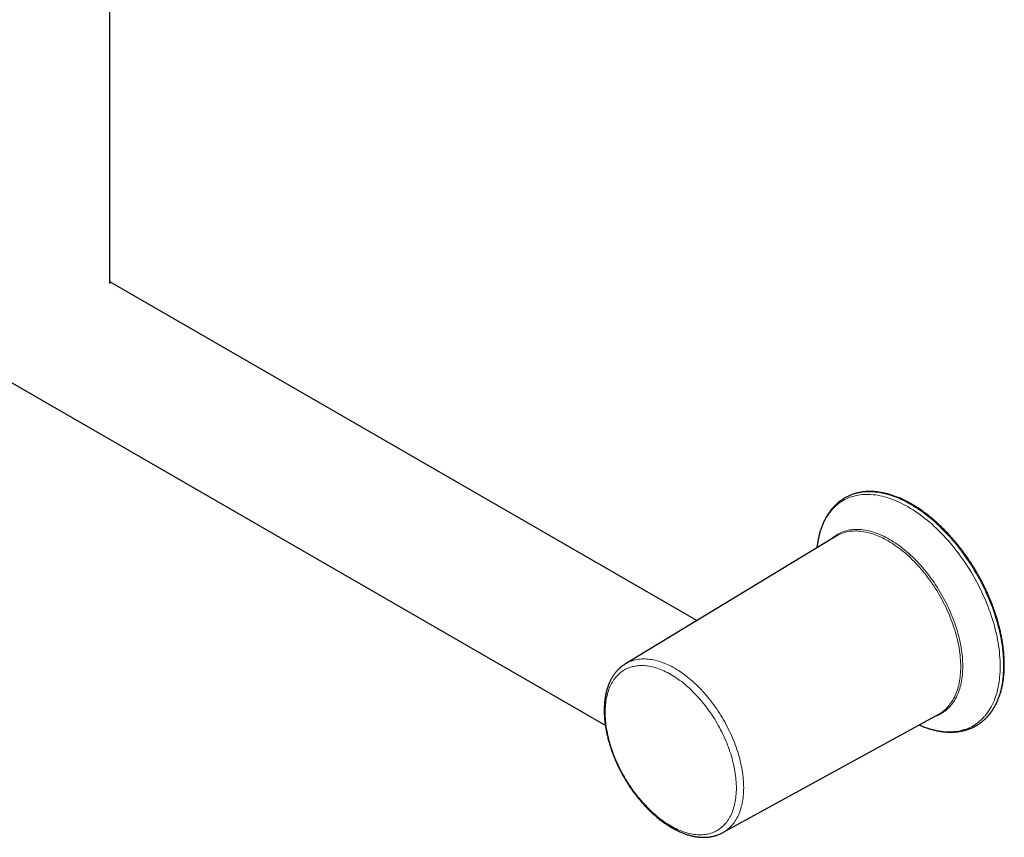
# Model space of a CAD drawing. Header units: millimetres. Extents: x 8 to 1465, y 12 to 1156.
# Tile 81 of 168: x 1263 to 1465, y 22 to 190. Entities that reach past the tile are written whole.
import ezdxf

# ---------------------------------------------------------------- set-up
doc = ezdxf.new("R2010")
doc.units = ezdxf.units.MM

msp = doc.modelspace()

# ---------------------------------------------------------------- linework, layer by layer
at = {"color": 7, "linetype": 'Continuous', "lineweight": 30}
for p, q in [((1281.48, 135.89), (1281.48, 214.69)), ((1138.02, 186.69), (1383.26, 45.12)), ((1402.03, 66.61), (1281.48, 136.21)), ((1432.7, 91.96), (1432.47, 91.83)), ((1430.66, 83.96), (1387.39, 57.74)), ((1407.41, 23.07), (1451.75, 47.42)), ((1407.41, 23.07), (1407.4, 23.07))]:
    msp.add_line(p, q, dxfattribs=at)
at = {"color": 252, "linetype": 'Continuous', "lineweight": 0, "flags": 128}
for points in [[(1465.06, 57.42), (1465.05, 58), (1465.03, 58.59), (1465, 59.19), (1464.96, 59.79), (1464.9, 60.39), (1464.83, 61.01), (1464.74, 61.62), (1464.64, 62.25), (1464.53, 62.87), (1464.41, 63.5), (1464.27, 64.14), (1464.13, 64.77), (1463.97, 65.41), (1463.79, 66.05), (1463.61, 66.7), (1463.41, 67.34), (1463.2, 67.99), (1462.98, 68.63), (1462.75, 69.28), (1462.5, 69.92), (1462.25, 70.57), (1461.98, 71.21), (1461.7, 71.85), (1461.41, 72.49), (1461.12, 73.12), (1460.81, 73.75), (1460.49, 74.38), (1460.16, 75), (1459.82, 75.62), (1459.47, 76.24), (1459.11, 76.85), (1458.74, 77.45), (1458.37, 78.05), (1457.98, 78.64), (1457.59, 79.22), (1457.19, 79.8), (1456.78, 80.37), (1456.37, 80.93), (1455.94, 81.48), (1455.51, 82.03), (1455.08, 82.56), (1454.64, 83.08), (1454.19, 83.6), (1453.73, 84.1), (1453.27, 84.59), (1452.81, 85.08), (1452.34, 85.55), (1451.87, 86), (1451.39, 86.45), (1450.91, 86.89), (1450.43, 87.31), (1449.94, 87.72), (1449.45, 88.11), (1448.96, 88.49), (1448.46, 88.86), (1447.96, 89.22), (1447.47, 89.56), (1446.97, 89.88), (1446.47, 90.19), (1445.97, 90.49), (1445.47, 90.77), (1444.97, 91.04), (1444.47, 91.29), (1443.97, 91.52), (1443.48, 91.74), (1442.98, 91.94), (1442.49, 92.13), (1442, 92.3), (1441.51, 92.45), (1441.03, 92.59), (1440.55, 92.71), (1440.07, 92.82), (1439.6, 92.9), (1439.13, 92.98), (1438.66, 93.03), (1438.2, 93.07), (1437.75, 93.09), (1437.3, 93.09), (1436.86, 93.08), (1436.42, 93.05), (1435.99, 93), (1435.57, 92.94), (1435.15, 92.86), (1434.75, 92.76), (1434.35, 92.64), (1433.95, 92.51), (1433.57, 92.37), (1433.19, 92.2), (1432.83, 92.02), (1432.7, 91.96)], [(1464.35, 57.25), (1464.35, 57.83), (1464.33, 58.41), (1464.3, 59), (1464.25, 59.59), (1464.19, 60.19), (1464.12, 60.8), (1464.04, 61.41), (1463.94, 62.02), (1463.83, 62.64), (1463.71, 63.27), (1463.58, 63.9), (1463.43, 64.53), (1463.27, 65.16), (1463.1, 65.79), (1462.92, 66.43), (1462.72, 67.07), (1462.51, 67.7), (1462.29, 68.34), (1462.06, 68.98), (1461.82, 69.62), (1461.57, 70.25), (1461.31, 70.89), (1461.03, 71.52), (1460.75, 72.15), (1460.45, 72.78), (1460.14, 73.41), (1459.83, 74.03), (1459.5, 74.64), (1459.17, 75.26), (1458.82, 75.87), (1458.47, 76.47), (1458.1, 77.07), (1457.73, 77.66), (1457.35, 78.24), (1456.96, 78.82), (1456.57, 79.39), (1456.16, 79.95), (1455.75, 80.51), (1455.34, 81.05), (1454.91, 81.59), (1454.48, 82.12), (1454.04, 82.64), (1453.6, 83.14), (1453.15, 83.64), (1452.7, 84.13), (1452.24, 84.61), (1451.77, 85.07), (1451.3, 85.53), (1450.83, 85.97), (1450.36, 86.4), (1449.88, 86.81), (1449.39, 87.22), (1448.91, 87.61), (1448.42, 87.99), (1447.93, 88.35), (1447.44, 88.7), (1446.95, 89.04), (1446.46, 89.36), (1445.96, 89.67), (1445.47, 89.96), (1444.97, 90.24), (1444.48, 90.5), (1443.99, 90.75), (1443.49, 90.98), (1443, 91.2), (1442.51, 91.4), (1442.03, 91.58), (1441.54, 91.75), (1441.06, 91.9), (1440.58, 92.04), (1440.1, 92.16), (1439.63, 92.26), (1439.16, 92.35), (1438.7, 92.42), (1438.24, 92.47), (1437.79, 92.51), (1437.34, 92.53), (1436.89, 92.53), (1436.46, 92.52), (1436.03, 92.49), (1435.6, 92.44), (1435.18, 92.38), (1434.77, 92.3), (1434.37, 92.21), (1433.97, 92.09), (1433.58, 91.96), (1433.2, 91.82), (1432.83, 91.66), (1432.47, 91.48), (1432.11, 91.28), (1431.77, 91.07), (1431.43, 90.85), (1431.11, 90.61), (1430.79, 90.35), (1430.49, 90.08), (1430.19, 89.79), (1429.91, 89.49), (1429.63, 89.17), (1429.37, 88.84), (1429.11, 88.5), (1428.87, 88.14), (1428.64, 87.77), (1428.42, 87.38), (1428.22, 86.98), (1428.02, 86.57), (1427.84, 86.15), (1427.67, 85.71), (1427.51, 85.26), (1427.36, 84.8), (1427.23, 84.33), (1427.11, 83.85), (1427, 83.35), (1426.9, 82.85), (1426.82, 82.33), (1426.75, 81.81), (1426.72, 81.58)], [(1456.67, 57.25), (1456.66, 57.71), (1456.65, 58.17), (1456.62, 58.64), (1456.59, 59.12), (1456.54, 59.59), (1456.48, 60.08), (1456.42, 60.56), (1456.34, 61.05), (1456.25, 61.55), (1456.16, 62.04), (1456.05, 62.54), (1455.93, 63.05), (1455.81, 63.55), (1455.67, 64.05), (1455.52, 64.56), (1455.37, 65.07), (1455.2, 65.58), (1455.03, 66.09), (1454.85, 66.59), (1454.65, 67.1), (1454.45, 67.61), (1454.24, 68.11), (1454.02, 68.62), (1453.8, 69.12), (1453.56, 69.62), (1453.32, 70.12), (1453.07, 70.61), (1452.81, 71.11), (1452.54, 71.6), (1452.26, 72.08), (1451.98, 72.56), (1451.69, 73.04), (1451.4, 73.51), (1451.09, 73.97), (1450.78, 74.43), (1450.47, 74.89), (1450.15, 75.33), (1449.82, 75.78), (1449.49, 76.21), (1449.15, 76.64), (1448.8, 77.06), (1448.46, 77.47), (1448.1, 77.88), (1447.75, 78.27), (1447.38, 78.66), (1447.02, 79.04), (1446.65, 79.41), (1446.28, 79.77), (1445.9, 80.13), (1445.52, 80.47), (1445.14, 80.8), (1444.75, 81.12), (1444.37, 81.43), (1443.98, 81.74), (1443.59, 82.03), (1443.2, 82.31), (1442.81, 82.57), (1442.41, 82.83), (1442.02, 83.07), (1441.63, 83.31), (1441.23, 83.53), (1440.84, 83.74), (1440.45, 83.94), (1440.05, 84.12), (1439.66, 84.29), (1439.27, 84.45), (1438.89, 84.6), (1438.5, 84.73), (1438.12, 84.86), (1437.73, 84.96), (1437.35, 85.06), (1436.98, 85.14), (1436.61, 85.21), (1436.24, 85.27), (1435.87, 85.31), (1435.51, 85.34), (1435.15, 85.35), (1434.8, 85.36), (1434.45, 85.35), (1434.11, 85.32), (1433.77, 85.29), (1433.43, 85.24), (1433.11, 85.17), (1432.78, 85.09), (1432.47, 85), (1432.16, 84.9), (1431.86, 84.79), (1431.56, 84.66), (1431.27, 84.52), (1430.99, 84.36), (1430.71, 84.19), (1430.45, 84.01), (1430.19, 83.82), (1429.94, 83.62), (1429.69, 83.4), (1429.63, 83.34)], [(1456.25, 57.16), (1456.25, 57.61), (1456.23, 58.07), (1456.21, 58.53), (1456.17, 59), (1456.13, 59.48), (1456.07, 59.96), (1456, 60.44), (1455.93, 60.93), (1455.84, 61.42), (1455.74, 61.91), (1455.64, 62.4), (1455.52, 62.9), (1455.4, 63.4), (1455.26, 63.9), (1455.12, 64.4), (1454.96, 64.91), (1454.8, 65.41), (1454.63, 65.92), (1454.45, 66.42), (1454.25, 66.92), (1454.05, 67.43), (1453.85, 67.93), (1453.63, 68.43), (1453.4, 68.93), (1453.17, 69.42), (1452.93, 69.92), (1452.68, 70.41), (1452.42, 70.9), (1452.16, 71.38), (1451.88, 71.86), (1451.6, 72.34), (1451.32, 72.81), (1451.02, 73.27), (1450.72, 73.74), (1450.42, 74.19), (1450.1, 74.64), (1449.78, 75.09), (1449.46, 75.53), (1449.13, 75.96), (1448.79, 76.38), (1448.45, 76.8), (1448.11, 77.21), (1447.76, 77.61), (1447.4, 78), (1447.04, 78.39), (1446.68, 78.76), (1446.31, 79.13), (1445.94, 79.49), (1445.57, 79.84), (1445.2, 80.18), (1444.82, 80.51), (1444.44, 80.83), (1444.05, 81.14), (1443.67, 81.44), (1443.28, 81.72), (1442.89, 82), (1442.5, 82.27), (1442.11, 82.52), (1441.72, 82.76), (1441.33, 83), (1440.94, 83.22), (1440.55, 83.42), (1440.16, 83.62), (1439.77, 83.8), (1439.39, 83.97), (1439, 84.13), (1438.62, 84.28), (1438.23, 84.41), (1437.85, 84.53), (1437.47, 84.64), (1437.1, 84.73), (1436.72, 84.81), (1436.35, 84.88), (1435.99, 84.94), (1435.62, 84.98), (1435.27, 85.01), (1434.91, 85.03), (1434.56, 85.03), (1434.22, 85.02), (1433.87, 84.99), (1433.54, 84.96), (1433.21, 84.91), (1432.88, 84.84), (1432.57, 84.77), (1432.25, 84.68), (1431.95, 84.58), (1431.65, 84.46), (1431.35, 84.33), (1431.06, 84.19), (1430.81, 84.05)], [(1387.39, 57.74), (1387.51, 57.81), (1387.78, 57.96), (1388.05, 58.09), (1388.33, 58.21), (1388.62, 58.32), (1388.91, 58.42), (1389.2, 58.5), (1389.51, 58.57), (1389.81, 58.63), (1390.13, 58.68), (1390.45, 58.72), (1390.77, 58.74), (1391.1, 58.75), (1391.43, 58.75), (1391.77, 58.73), (1392.11, 58.7), (1392.45, 58.66), (1392.8, 58.61), (1393.15, 58.55), (1393.5, 58.47), (1393.86, 58.38), (1394.22, 58.28), (1394.58, 58.16), (1394.94, 58.04), (1395.31, 57.9), (1395.68, 57.75), (1396.04, 57.59), (1396.41, 57.41), (1396.78, 57.23), (1397.15, 57.03), (1397.52, 56.82), (1397.89, 56.6), (1398.26, 56.37), (1398.63, 56.13), (1399, 55.88), (1399.37, 55.61), (1399.74, 55.34), (1400.1, 55.06), (1400.47, 54.76), (1400.83, 54.46), (1401.19, 54.15), (1401.54, 53.83), (1401.9, 53.5), (1402.25, 53.16), (1402.6, 52.81), (1402.94, 52.45), (1403.28, 52.08), (1403.62, 51.71), (1403.95, 51.33), (1404.28, 50.94), (1404.6, 50.55), (1404.92, 50.14), (1405.23, 49.73), (1405.54, 49.32), (1405.84, 48.9), (1406.14, 48.47), (1406.43, 48.04), (1406.72, 47.6), (1406.99, 47.16), (1407.27, 46.71), (1407.53, 46.26), (1407.79, 45.8), (1408.04, 45.34), (1408.29, 44.88), (1408.52, 44.41), (1408.75, 43.94), (1408.97, 43.47), (1409.19, 43), (1409.39, 42.53), (1409.59, 42.05), (1409.78, 41.57), (1409.96, 41.09), (1410.13, 40.62), (1410.3, 40.14), (1410.45, 39.66), (1410.6, 39.18), (1410.74, 38.71), (1410.87, 38.23), (1410.98, 37.76), (1411.09, 37.28), (1411.19, 36.81), (1411.29, 36.35), (1411.37, 35.88), (1411.44, 35.42), (1411.5, 34.96), (1411.56, 34.51), (1411.6, 34.06), (1411.63, 33.61), (1411.66, 33.17), (1411.67, 32.74), (1411.68, 32.31)], [(1383.24, 47.78), (1383.24, 47.37), (1383.26, 46.95), (1383.28, 46.53), (1383.31, 46.11), (1383.35, 45.68), (1383.4, 45.25), (1383.46, 44.81), (1383.53, 44.38), (1383.61, 43.93), (1383.7, 43.49), (1383.79, 43.04), (1383.9, 42.59), (1384.01, 42.14), (1384.13, 41.69), (1384.26, 41.24), (1384.4, 40.78), (1384.55, 40.33), (1384.71, 39.87), (1384.87, 39.42), (1385.04, 38.96), (1385.22, 38.51), (1385.41, 38.05), (1385.61, 37.6), (1385.81, 37.15), (1386.02, 36.7), (1386.24, 36.26), (1386.46, 35.82), (1386.7, 35.38), (1386.94, 34.94), (1387.18, 34.5), (1387.43, 34.07), (1387.69, 33.65), (1387.96, 33.23), (1388.23, 32.81), (1388.51, 32.4), (1388.79, 31.99), (1389.08, 31.59), (1389.37, 31.2), (1389.67, 30.81), (1389.97, 30.42), (1390.28, 30.05), (1390.59, 29.68), (1390.91, 29.31), (1391.23, 28.96), (1391.55, 28.61), (1391.88, 28.27), (1392.21, 27.94), (1392.54, 27.62), (1392.88, 27.3), (1393.22, 26.99), (1393.56, 26.7), (1393.9, 26.41), (1394.25, 26.13), (1394.6, 25.86), (1394.95, 25.6), (1395.3, 25.35), (1395.65, 25.11), (1396, 24.88), (1396.35, 24.66), (1396.7, 24.45), (1397.06, 24.25), (1397.41, 24.07), (1397.76, 23.89), (1398.11, 23.72), (1398.46, 23.57), (1398.81, 23.43), (1399.16, 23.3), (1399.5, 23.18), (1399.85, 23.07), (1400.19, 22.97), (1400.53, 22.88), (1400.87, 22.81), (1401.2, 22.75), (1401.53, 22.7), (1401.86, 22.66), (1402.18, 22.63), (1402.5, 22.62), (1402.82, 22.62), (1403.13, 22.63), (1403.44, 22.65), (1403.74, 22.68), (1404.04, 22.73), (1404.33, 22.78), (1404.62, 22.85), (1404.9, 22.93), (1405.18, 23.03), (1405.45, 23.13), (1405.72, 23.24), (1405.97, 23.37), (1406.23, 23.51), (1406.47, 23.66), (1406.71, 23.82), (1406.95, 23.99), (1407.17, 24.18), (1407.39, 24.37), (1407.6, 24.57), (1407.8, 24.79), (1408, 25.01), (1408.19, 25.25), (1408.37, 25.5), (1408.54, 25.75), (1408.7, 26.02), (1408.86, 26.29), (1409.01, 26.58), (1409.15, 26.87), (1409.28, 27.17), (1409.4, 27.48), (1409.51, 27.8), (1409.62, 28.13), (1409.71, 28.47), (1409.8, 28.81), (1409.88, 29.17), (1409.95, 29.53), (1410.01, 29.89), (1410.06, 30.27), (1410.1, 30.65), (1410.13, 31.03), (1410.15, 31.43), (1410.17, 31.82), (1410.17, 32.23), (1410.17, 32.64), (1410.15, 33.05), (1410.13, 33.47), (1410.1, 33.9), (1410.06, 34.33), (1410.01, 34.76), (1409.95, 35.19), (1409.88, 35.63), (1409.8, 36.07), (1409.71, 36.52), (1409.62, 36.97), (1409.51, 37.42), (1409.4, 37.87), (1409.28, 38.32), (1409.15, 38.77), (1409.01, 39.23), (1408.86, 39.68), (1408.7, 40.14), (1408.54, 40.59), (1408.37, 41.05), (1408.19, 41.5), (1408, 41.95), (1407.8, 42.41), (1407.6, 42.86), (1407.39, 43.3), (1407.17, 43.75), (1406.95, 44.19), (1406.71, 44.63), (1406.47, 45.07), (1406.23, 45.5), (1405.97, 45.93), (1405.72, 46.36), (1405.45, 46.78), (1405.18, 47.2), (1404.9, 47.61), (1404.62, 48.02), (1404.33, 48.42), (1404.04, 48.81), (1403.74, 49.2), (1403.44, 49.58), (1403.13, 49.96), (1402.82, 50.33), (1402.5, 50.69), (1402.18, 51.05), (1401.86, 51.4), (1401.53, 51.74), (1401.2, 52.07), (1400.87, 52.39), (1400.53, 52.71), (1400.19, 53.01), (1399.85, 53.31), (1399.5, 53.6), (1399.16, 53.88), (1398.81, 54.15), (1398.46, 54.41), (1398.11, 54.66), (1397.76, 54.9), (1397.41, 55.13), (1397.06, 55.35), (1396.7, 55.56), (1396.35, 55.75), (1396, 55.94), (1395.65, 56.12), (1395.3, 56.28), (1394.95, 56.44), (1394.6, 56.58), (1394.25, 56.71), (1393.9, 56.83), (1393.56, 56.94), (1393.22, 57.04), (1392.88, 57.12), (1392.54, 57.2), (1392.21, 57.26), (1391.88, 57.31), (1391.55, 57.35), (1391.23, 57.37), (1390.91, 57.39), (1390.59, 57.39), (1390.28, 57.38), (1389.97, 57.36), (1389.67, 57.33), (1389.37, 57.28), (1389.08, 57.22), (1388.79, 57.16), (1388.51, 57.07), (1388.23, 56.98), (1387.96, 56.88), (1387.69, 56.76), (1387.43, 56.64), (1387.18, 56.5), (1386.94, 56.35), (1386.7, 56.19), (1386.46, 56.02), (1386.24, 55.83), (1386.02, 55.64), (1385.81, 55.43), (1385.61, 55.22), (1385.41, 54.99), (1385.22, 54.76), (1385.04, 54.51), (1384.87, 54.26), (1384.71, 53.99), (1384.55, 53.72), (1384.4, 53.43), (1384.26, 53.14), (1384.13, 52.84), (1384.01, 52.52), (1383.9, 52.2), (1383.79, 51.88), (1383.7, 51.54), (1383.61, 51.19), (1383.53, 50.84), (1383.46, 50.48), (1383.4, 50.12), (1383.35, 49.74), (1383.31, 49.36), (1383.28, 48.97), (1383.26, 48.58), (1383.24, 48.18), (1383.24, 47.78)], [(1447.71, 45.21), (1447.93, 45.11), (1448.42, 44.91), (1448.91, 44.73), (1449.39, 44.56), (1449.88, 44.4), (1450.36, 44.27), (1450.83, 44.15), (1451.3, 44.05), (1451.77, 43.96), (1452.24, 43.89), (1452.7, 43.84), (1453.15, 43.8), (1453.6, 43.78), (1454.04, 43.77), (1454.48, 43.79), (1454.91, 43.82), (1455.34, 43.86), (1455.75, 43.93), (1456.16, 44.01), (1456.57, 44.1), (1456.96, 44.22), (1457.35, 44.35), (1457.73, 44.49), (1458.1, 44.65), (1458.47, 44.83), (1458.82, 45.03), (1459.17, 45.24), (1459.5, 45.46), (1459.83, 45.7), (1460.14, 45.96), (1460.45, 46.23), (1460.75, 46.52), (1461.03, 46.82), (1461.31, 47.13), (1461.57, 47.46), (1461.82, 47.81), (1462.06, 48.17), (1462.29, 48.54), (1462.51, 48.93), (1462.72, 49.33), (1462.92, 49.74), (1463.1, 50.16), (1463.27, 50.6), (1463.43, 51.05), (1463.58, 51.51), (1463.71, 51.98), (1463.83, 52.46), (1463.94, 52.96), (1464.04, 53.46), (1464.12, 53.98), (1464.19, 54.5), (1464.25, 55.03), (1464.3, 55.58), (1464.33, 56.13), (1464.35, 56.69), (1464.35, 57.25)], [(1450.7, 46.84), (1450.78, 46.87), (1451.09, 46.97), (1451.4, 47.09), (1451.69, 47.22), (1451.98, 47.36), (1452.26, 47.51), (1452.54, 47.68), (1452.81, 47.86), (1453.07, 48.05), (1453.32, 48.26), (1453.56, 48.47), (1453.8, 48.7), (1454.02, 48.94), (1454.24, 49.19), (1454.45, 49.46), (1454.65, 49.73), (1454.85, 50.02), (1455.03, 50.31), (1455.2, 50.62), (1455.37, 50.94), (1455.52, 51.27), (1455.67, 51.6), (1455.81, 51.95), (1455.93, 52.31), (1456.05, 52.68), (1456.16, 53.05), (1456.25, 53.44), (1456.34, 53.83), (1456.42, 54.23), (1456.48, 54.64), (1456.54, 55.06), (1456.59, 55.48), (1456.62, 55.92), (1456.65, 56.36), (1456.66, 56.8), (1456.67, 57.25)], [(1451.9, 47.51), (1452.16, 47.66), (1452.42, 47.84), (1452.68, 48.03), (1452.93, 48.23), (1453.17, 48.45), (1453.4, 48.67), (1453.63, 48.91), (1453.85, 49.16), (1454.05, 49.42), (1454.25, 49.7), (1454.45, 49.98), (1454.63, 50.27), (1454.8, 50.58), (1454.96, 50.89), (1455.12, 51.22), (1455.26, 51.55), (1455.4, 51.9), (1455.52, 52.25), (1455.64, 52.62), (1455.74, 52.99), (1455.84, 53.37), (1455.93, 53.76), (1456, 54.16), (1456.07, 54.57), (1456.13, 54.98), (1456.17, 55.4), (1456.21, 55.83), (1456.23, 56.27), (1456.25, 56.71), (1456.25, 57.16)], [(1459.7, 45.2), (1459.82, 45.27), (1460.16, 45.5), (1460.49, 45.74), (1460.81, 46), (1461.12, 46.28), (1461.41, 46.57), (1461.7, 46.87), (1461.98, 47.19), (1462.25, 47.53), (1462.5, 47.88), (1462.75, 48.24), (1462.98, 48.61), (1463.2, 49), (1463.41, 49.41), (1463.61, 49.82), (1463.79, 50.25), (1463.97, 50.69), (1464.13, 51.15), (1464.27, 51.61), (1464.41, 52.09), (1464.53, 52.58), (1464.64, 53.08), (1464.74, 53.59), (1464.83, 54.11), (1464.9, 54.64), (1464.96, 55.18), (1465, 55.73), (1465.03, 56.28), (1465.05, 56.85), (1465.06, 57.42)], [(1411.68, 32.31), (1411.67, 31.88), (1411.66, 31.46), (1411.63, 31.05), (1411.6, 30.64), (1411.56, 30.24), (1411.5, 29.85), (1411.44, 29.46), (1411.37, 29.09), (1411.29, 28.72), (1411.19, 28.35), (1411.09, 28), (1410.98, 27.65), (1410.87, 27.32), (1410.74, 26.99), (1410.6, 26.67), (1410.45, 26.36), (1410.3, 26.06), (1410.13, 25.78), (1409.96, 25.5), (1409.78, 25.23), (1409.59, 24.97), (1409.39, 24.72), (1409.19, 24.48), (1408.97, 24.26), (1408.75, 24.04), (1408.52, 23.84), (1408.29, 23.65), (1408.04, 23.47), (1407.79, 23.3), (1407.53, 23.14), (1407.41, 23.07)]]:
    msp.add_lwpolyline(points, dxfattribs=at)
at = {"color": 7, "linetype": 'Continuous', "lineweight": 30, "flags": 128}
for points in [[(1430.81, 84.05), (1430.78, 84.04), (1430.66, 83.96)], [(1451.75, 47.42), (1451.88, 47.5), (1451.9, 47.51)], [(1459.45, 45.05), (1459.47, 45.06), (1459.7, 45.2)]]:
    msp.add_lwpolyline(points, dxfattribs=at)
at = {"color": 7, "linetype": 'Continuous', "lineweight": 30}
for points, knots in [([(1465.21, 57.63), (1465.21, 57.71), (1465.21, 57.94), (1465.2, 58.33), (1465.18, 58.8), (1465.16, 59.27), (1465.12, 59.75), (1465.08, 60.23), (1465.03, 60.71), (1464.97, 61.2), (1464.91, 61.69), (1464.83, 62.18), (1464.75, 62.68), (1464.66, 63.17), (1464.56, 63.67), (1464.46, 64.18), (1464.34, 64.68), (1464.22, 65.18), (1464.09, 65.69), (1463.96, 66.2), (1463.81, 66.71), (1463.66, 67.22), (1463.5, 67.72), (1463.33, 68.23), (1463.15, 68.74), (1462.97, 69.25), (1462.78, 69.76), (1462.59, 70.27), (1462.38, 70.78), (1462.17, 71.29), (1461.95, 71.79), (1461.73, 72.3), (1461.5, 72.8), (1461.26, 73.3), (1461.02, 73.8), (1460.77, 74.3), (1460.51, 74.79), (1460.25, 75.28), (1459.98, 75.77), (1459.7, 76.26), (1459.42, 76.74), (1459.14, 77.22), (1458.84, 77.69), (1458.55, 78.16), (1458.24, 78.63), (1457.94, 79.09), (1457.62, 79.55), (1457.3, 80), (1456.98, 80.45), (1456.65, 80.89), (1456.32, 81.33), (1455.99, 81.76), (1455.64, 82.19), (1455.3, 82.61), (1454.95, 83.03), (1454.6, 83.44), (1454.24, 83.84), (1453.88, 84.23), (1453.52, 84.62), (1453.15, 85.01), (1452.78, 85.38), (1452.41, 85.75), (1452.03, 86.11), (1451.66, 86.46), (1451.28, 86.81), (1450.89, 87.15), (1450.51, 87.48), (1450.12, 87.8), (1449.73, 88.11), (1449.34, 88.42), (1448.95, 88.71), (1448.56, 89), (1448.16, 89.28), (1447.77, 89.55), (1447.37, 89.81), (1446.97, 90.06), (1446.58, 90.31), (1446.18, 90.54), (1445.78, 90.76), (1445.38, 90.98), (1444.98, 91.18), (1444.59, 91.38), (1444.19, 91.56), (1443.79, 91.74), (1443.4, 91.9), (1443, 92.06), (1442.61, 92.2), (1442.21, 92.34), (1441.82, 92.46), (1441.43, 92.58), (1441.05, 92.68), (1440.66, 92.77), (1440.28, 92.86), (1439.9, 92.93), (1439.52, 92.99), (1439.14, 93.04), (1438.77, 93.08), (1438.4, 93.11), (1438.04, 93.13), (1437.67, 93.14), (1437.32, 93.13), (1436.96, 93.12), (1436.61, 93.1), (1436.26, 93.06), (1435.92, 93.02), (1435.58, 92.96), (1435.25, 92.89), (1434.92, 92.82), (1434.59, 92.73), (1434.27, 92.63), (1433.96, 92.52), (1433.65, 92.4), (1433.34, 92.27), (1433.05, 92.13), (1432.84, 92.03), (1432.73, 91.97), (1432.71, 91.96)], [0, 0, 0, 0, 0.004694, 0.013597, 0.022499, 0.031401, 0.040302, 0.049203, 0.058102, 0.067001, 0.075899, 0.084796, 0.093693, 0.102588, 0.111482, 0.120376, 0.129269, 0.138161, 0.147052, 0.155942, 0.164832, 0.173721, 0.182609, 0.191496, 0.200383, 0.209269, 0.218155, 0.22704, 0.235925, 0.244809, 0.253692, 0.262576, 0.271459, 0.280341, 0.289224, 0.298106, 0.306988, 0.31587, 0.324751, 0.333633, 0.342515, 0.351397, 0.360278, 0.36916, 0.378042, 0.386924, 0.395807, 0.40469, 0.413572, 0.422456, 0.43134, 0.440224, 0.449108, 0.457993, 0.466879, 0.475765, 0.484652, 0.49354, 0.502428, 0.511317, 0.520206, 0.529097, 0.537988, 0.54688, 0.555774, 0.564668, 0.573562, 0.582458, 0.591355, 0.600253, 0.609152, 0.618051, 0.626952, 0.635853, 0.644755, 0.653659, 0.662562, 0.671467, 0.680372, 0.689277, 0.698183, 0.707089, 0.715995, 0.724901, 0.733806, 0.74271, 0.751613, 0.760515, 0.769415, 0.778312, 0.787207, 0.796099, 0.804987, 0.813871, 0.82275, 0.831624, 0.840492, 0.849354, 0.858208, 0.867056, 0.875895, 0.884725, 0.893547, 0.90236, 0.911164, 0.919958, 0.928744, 0.93752, 0.946288, 0.955047, 0.963799, 0.972545, 0.981284, 0.990019, 0.99875, 1, 1, 1, 1]), ([(1432.48, 91.83), (1432.43, 91.8), (1432.28, 91.72), (1432.05, 91.57), (1431.77, 91.38), (1431.5, 91.19), (1431.23, 90.98), (1430.97, 90.77), (1430.72, 90.54), (1430.48, 90.31), (1430.24, 90.06), (1430, 89.81), (1429.78, 89.55), (1429.56, 89.27), (1429.35, 88.99), (1429.14, 88.7), (1428.94, 88.4), (1428.75, 88.1), (1428.57, 87.78), (1428.4, 87.46), (1428.23, 87.12), (1428.07, 86.78), (1427.92, 86.43), (1427.77, 86.08), (1427.64, 85.71), (1427.51, 85.34), (1427.39, 84.96), (1427.28, 84.57), (1427.17, 84.18), (1427.08, 83.78), (1426.99, 83.37), (1426.91, 82.96), (1426.84, 82.54), (1426.78, 82.11), (1426.74, 81.79), (1426.72, 81.61), (1426.72, 81.58)], [0, 0, 0, 0, 0.014965, 0.044922, 0.074881, 0.104848, 0.134832, 0.164839, 0.194876, 0.22495, 0.255066, 0.285228, 0.315441, 0.345708, 0.376032, 0.406414, 0.436854, 0.467354, 0.497912, 0.528527, 0.559197, 0.589919, 0.620692, 0.651511, 0.682374, 0.713277, 0.744216, 0.775187, 0.806188, 0.837214, 0.868263, 0.899331, 0.930415, 0.961513, 0.992621, 1, 1, 1, 1]), ([(1387.4, 57.74), (1387.38, 57.73), (1387.29, 57.68), (1387.11, 57.56), (1386.87, 57.4), (1386.64, 57.22), (1386.41, 57.03), (1386.19, 56.83), (1385.97, 56.63), (1385.76, 56.41), (1385.56, 56.19), (1385.36, 55.95), (1385.17, 55.71), (1384.99, 55.46), (1384.82, 55.19), (1384.65, 54.92), (1384.49, 54.65), (1384.34, 54.36), (1384.2, 54.06), (1384.06, 53.76), (1383.94, 53.45), (1383.82, 53.13), (1383.7, 52.8), (1383.6, 52.47), (1383.51, 52.13), (1383.42, 51.78), (1383.34, 51.42), (1383.27, 51.06), (1383.21, 50.69), (1383.16, 50.32), (1383.12, 49.94), (1383.08, 49.56), (1383.06, 49.17), (1383.04, 48.77), (1383.03, 48.44), (1383.03, 48.24), (1383.03, 48.17)], [0, 0, 0, 0, 0.0040145, 0.0336181, 0.0632263, 0.0928531, 0.122512, 0.152216, 0.1819769, 0.2118058, 0.2417121, 0.2717041, 0.3017884, 0.3319699, 0.3622519, 0.392636, 0.4231221, 0.4537087, 0.4843928, 0.5151704, 0.5460361, 0.5769839, 0.6080073, 0.6390992, 0.6702524, 0.7014596, 0.7327136, 0.7640077, 0.7953351, 0.82669, 0.8580665, 0.8894596, 0.9208647, 0.9522776, 0.9836949, 1, 1, 1, 1]), ([(1459.71, 45.21), (1459.75, 45.23), (1459.89, 45.32), (1460.11, 45.47), (1460.38, 45.66), (1460.64, 45.86), (1460.9, 46.07), (1461.15, 46.29), (1461.39, 46.52), (1461.62, 46.76), (1461.85, 47.01), (1462.07, 47.27), (1462.29, 47.54), (1462.5, 47.82), (1462.7, 48.1), (1462.89, 48.39), (1463.08, 48.7), (1463.26, 49.01), (1463.43, 49.33), (1463.6, 49.66), (1463.75, 49.99), (1463.9, 50.34), (1464.04, 50.69), (1464.18, 51.05), (1464.3, 51.42), (1464.42, 51.79), (1464.53, 52.17), (1464.63, 52.56), (1464.72, 52.96), (1464.81, 53.36), (1464.89, 53.77), (1464.95, 54.18), (1465.02, 54.6), (1465.07, 55.03), (1465.11, 55.46), (1465.15, 55.9), (1465.18, 56.35), (1465.19, 56.79), (1465.21, 57.22), (1465.21, 57.5), (1465.21, 57.63)], [0, 0, 0, 0, 0.012278, 0.038775, 0.065276, 0.091784, 0.118304, 0.144839, 0.171391, 0.197964, 0.224559, 0.251179, 0.277825, 0.304497, 0.331197, 0.357925, 0.38468, 0.411462, 0.43827, 0.465103, 0.491959, 0.518838, 0.545737, 0.572655, 0.59959, 0.626541, 0.653506, 0.680483, 0.707471, 0.734468, 0.761473, 0.788485, 0.815502, 0.842523, 0.869548, 0.896575, 0.923604, 0.950634, 0.977664, 1, 1, 1, 1]), ([(1383.03, 48.17), (1383.03, 48.09), (1383.03, 47.89), (1383.04, 47.54), (1383.06, 47.13), (1383.08, 46.72), (1383.12, 46.3), (1383.16, 45.88), (1383.21, 45.45), (1383.27, 45.03), (1383.34, 44.6), (1383.41, 44.17), (1383.5, 43.73), (1383.59, 43.3), (1383.69, 42.86), (1383.8, 42.42), (1383.92, 41.99), (1384.04, 41.55), (1384.17, 41.11), (1384.31, 40.67), (1384.46, 40.22), (1384.61, 39.78), (1384.77, 39.35), (1384.94, 38.91), (1385.11, 38.47), (1385.3, 38.03), (1385.49, 37.6), (1385.68, 37.16), (1385.89, 36.73), (1386.1, 36.3), (1386.31, 35.87), (1386.53, 35.45), (1386.76, 35.03), (1387, 34.61), (1387.24, 34.19), (1387.49, 33.78), (1387.74, 33.37), (1388, 32.97), (1388.26, 32.57), (1388.53, 32.17), (1388.8, 31.78), (1389.08, 31.4), (1389.36, 31.02), (1389.65, 30.64), (1389.94, 30.27), (1390.24, 29.91), (1390.54, 29.55), (1390.85, 29.2), (1391.16, 28.85), (1391.47, 28.52), (1391.78, 28.18), (1392.1, 27.86), (1392.43, 27.54), (1392.75, 27.23), (1393.08, 26.93), (1393.41, 26.63), (1393.75, 26.34), (1394.08, 26.06), (1394.42, 25.79), (1394.76, 25.53), (1395.1, 25.28), (1395.45, 25.03), (1395.79, 24.79), (1396.14, 24.57), (1396.49, 24.35), (1396.84, 24.14), (1397.19, 23.94), (1397.54, 23.75), (1397.89, 23.57), (1398.24, 23.4), (1398.59, 23.24), (1398.94, 23.09), (1399.29, 22.95), (1399.64, 22.82), (1399.99, 22.7), (1400.33, 22.59), (1400.68, 22.49), (1401.02, 22.41), (1401.37, 22.33), (1401.71, 22.26), (1402.04, 22.21), (1402.38, 22.17), (1402.71, 22.14), (1403.04, 22.12), (1403.37, 22.11), (1403.69, 22.11), (1404.01, 22.12), (1404.32, 22.14), (1404.63, 22.18), (1404.94, 22.22), (1405.24, 22.28), (1405.54, 22.34), (1405.83, 22.42), (1406.12, 22.51), (1406.4, 22.61), (1406.67, 22.72), (1406.94, 22.84), (1407.19, 22.95), (1407.34, 23.03), (1407.4, 23.07)], [0, 0, 0, 0, 0.005559, 0.016048, 0.026534, 0.037019, 0.0475, 0.057979, 0.068455, 0.078926, 0.089395, 0.099859, 0.11032, 0.120777, 0.131231, 0.14168, 0.152126, 0.162569, 0.173008, 0.183444, 0.193877, 0.204308, 0.214735, 0.22516, 0.235583, 0.246004, 0.256423, 0.26684, 0.277256, 0.287671, 0.298085, 0.308498, 0.31891, 0.329322, 0.339734, 0.350146, 0.360559, 0.370972, 0.381385, 0.391799, 0.402215, 0.412632, 0.42305, 0.433471, 0.443893, 0.454318, 0.464745, 0.475174, 0.485607, 0.496042, 0.506481, 0.516923, 0.527369, 0.537818, 0.548272, 0.558729, 0.569191, 0.579656, 0.590126, 0.6006, 0.611078, 0.62156, 0.632046, 0.642536, 0.653029, 0.663525, 0.674024, 0.684524, 0.695026, 0.705527, 0.716027, 0.726525, 0.737019, 0.747508, 0.757989, 0.768461, 0.778922, 0.789369, 0.7998, 0.810212, 0.820604, 0.830972, 0.841314, 0.851628, 0.861911, 0.872163, 0.88238, 0.892563, 0.902712, 0.912825, 0.922903, 0.932949, 0.942963, 0.952948, 0.962906, 0.972842, 0.982759, 0.99266, 1, 1, 1, 1]), ([(1447.71, 45.2), (1447.81, 45.16), (1448.04, 45.06), (1448.41, 44.91), (1448.81, 44.75), (1449.21, 44.61), (1449.61, 44.48), (1450, 44.35), (1450.4, 44.24), (1450.79, 44.14), (1451.18, 44.05), (1451.57, 43.97), (1451.96, 43.9), (1452.34, 43.84), (1452.72, 43.79), (1453.1, 43.75), (1453.47, 43.73), (1453.85, 43.71), (1454.21, 43.71), (1454.58, 43.71), (1454.94, 43.73), (1455.3, 43.76), (1455.65, 43.8), (1456, 43.85), (1456.34, 43.91), (1456.68, 43.98), (1457.02, 44.06), (1457.35, 44.15), (1457.67, 44.25), (1457.99, 44.36), (1458.3, 44.49), (1458.61, 44.62), (1458.91, 44.76), (1459.19, 44.91), (1459.37, 45.01), (1459.45, 45.05)], [0, 0, 0, 0, 0.023063, 0.054267, 0.085463, 0.116651, 0.147827, 0.178989, 0.210133, 0.241256, 0.272356, 0.303429, 0.334471, 0.365478, 0.396446, 0.427373, 0.458254, 0.489086, 0.519866, 0.550591, 0.581259, 0.611868, 0.642418, 0.672906, 0.703335, 0.733704, 0.764017, 0.794276, 0.824484, 0.854647, 0.884768, 0.914855, 0.944914, 0.974951, 1, 1, 1, 1])]:
    msp.add_open_spline(points, degree=3, knots=knots, dxfattribs=at)

doc.saveas('drawing.dxf')
